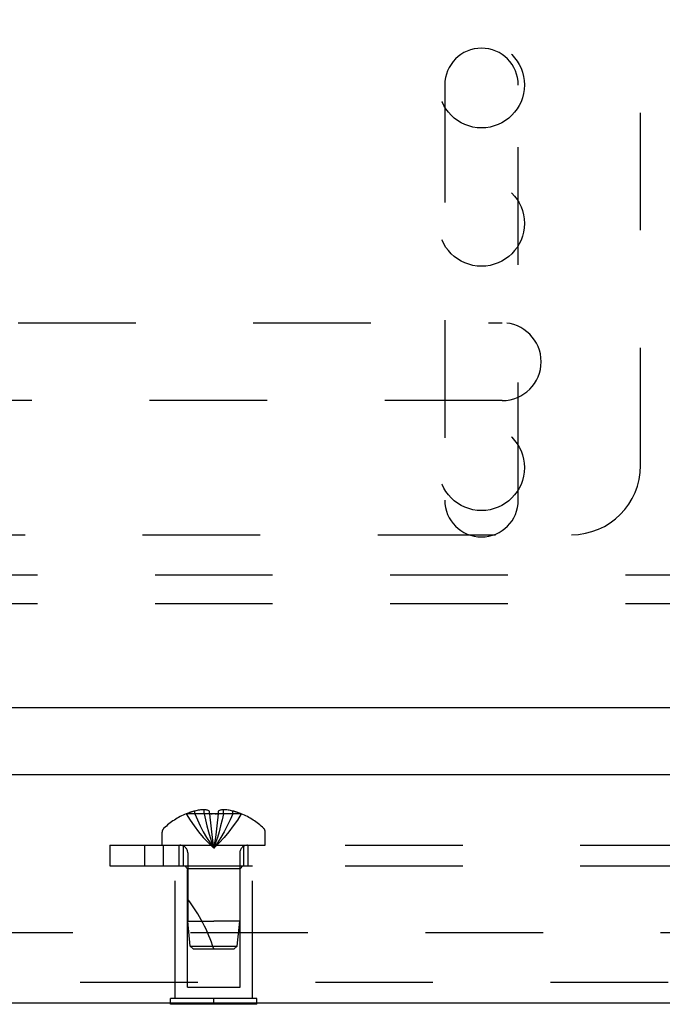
# Model space of a CAD drawing. Header units: inches. Extents: x 0 to 77.3, y 0 to 50.
# Tile 39 of 60: x 59 to 61.3, y 38.3 to 41.8. Entities that reach past the tile are written whole.
import ezdxf

# ---------------------------------------------------------------- set-up
doc = ezdxf.new("R2010")
doc.units = ezdxf.units.IN
doc.header["$LTSCALE"] = 4.25
doc.header["$MEASUREMENT"] = 0
doc.linetypes.add('HIDDEN', pattern=[0.2, 0.1, -0.1])
doc.layers.get('0').update_dxf_attribs({"linetype": 'CONTINUOUS'})
for name, color, linetype in [('DEFAULT_2', 8, 'HIDDEN'), ('REAR_DOOR', 7, 'CONTINUOUS'), ('SUBPANEL', 7, 'CONTINUOUS')]:
    doc.layers.add(name, color=color, linetype=linetype)

msp = doc.modelspace()

# ---------------------------------------------------------------- linework, layer by layer
at = {"color": 3, "linetype": 'Continuous'}
msp.add_line((73.612445, 39.354909), (57.762445, 39.354909), dxfattribs=at)
at = {"layer": 'DEFAULT_2', "color": 8, "linetype": 'HIDDEN'}
for p, q in [((61.262445, 40.229909), (61.262445, 43.979909)), ((60.554445, 41.604909), (60.554445, 40.104909)), ((60.820445, 40.104909), (60.820445, 41.604909)), ((58.162445, 40.745409), (60.762445, 40.745409)), ((60.762445, 40.464409), (58.162445, 40.464409)), ((57.762445, 39.979909), (61.012445, 39.979909)), ((73.532445, 39.833909), (57.842445, 39.833909)), ((73.532445, 39.729909), (57.842445, 39.729909)), ((58.785023, 38.542401), (72.589867, 38.542401))]:
    msp.add_line(p, q, dxfattribs=at)
for centre in [(60.687445, 41.605009), (60.687445, 41.105009), (60.687445, 40.222209)]:
    msp.add_circle(centre, 0.155, dxfattribs=at)
for centre, radius, start, end in [((60.687445, 41.604909), 0.133, 0, 180), ((60.762445, 40.604909), 0.1405, 270, 90), ((61.012445, 40.229909), 0.25, 270, 360), ((60.687445, 40.104909), 0.133, 180, 360)]:
    msp.add_arc(centre, radius, start, end, dxfattribs=at)
at = {"layer": 'REAR_DOOR', "color": 3, "linetype": 'Continuous'}
for p, q in [((73.391945, 39.111988), (57.796945, 39.111988)), ((73.261945, 38.286988), (57.926945, 38.286988))]:
    msp.add_line(p, q, dxfattribs=at)
at = {"layer": 'REAR_DOOR', "color": 8, "linetype": 'HIDDEN'}
for p, q in [((59.619944, 38.971344), (59.620178, 38.970946)), ((59.62116, 38.971344), (59.620178, 38.970946)), ((59.703945, 38.971344), (59.62116, 38.971344)), ((59.650945, 38.971344), (59.650945, 38.981392)), ((59.684545, 38.971344), (59.684545, 38.986294)), ((59.703945, 38.971344), (59.703945, 38.981392)), ((59.703945, 38.971344), (59.706115, 38.948871)), ((59.703945, 38.971344), (59.703981, 38.970946)), ((59.703981, 38.970946), (59.706543, 38.971067)), ((59.732345, 38.971067), (59.734908, 38.970946)), ((59.734945, 38.971344), (59.732775, 38.948871)), ((59.734945, 38.971344), (59.734908, 38.970946)), ((59.734945, 38.981392), (59.734945, 38.971344)), ((59.81773, 38.971344), (59.734945, 38.971344)), ((59.754344, 38.971344), (59.754344, 38.986294)), ((59.787945, 38.971344), (59.787945, 38.981392)), ((59.818711, 38.970946), (59.81773, 38.971344)), ((59.818946, 38.971344), (59.818711, 38.970946)), ((59.706082, 38.949195), (59.708426, 38.927387)), ((59.708397, 38.927638), (59.710914, 38.906491)), ((59.532945, 38.857988), (59.532945, 38.904538)), ((59.710892, 38.906675), (59.71358, 38.886186)), ((59.905945, 38.857988), (59.905945, 38.904538)), ((59.532945, 38.857988), (59.905945, 38.857988)), ((59.625445, 38.829788), (59.625445, 38.582991)), ((59.813445, 38.829788), (59.813445, 38.582988)), ((59.579445, 38.303988), (59.579445, 38.782988)), ((59.579445, 38.782988), (59.859445, 38.782988)), ((59.624445, 38.772988), (59.614445, 38.782988)), ((59.814445, 38.772988), (59.824445, 38.782988)), ((59.859445, 38.303988), (59.859445, 38.782988)), ((59.624445, 38.345488), (59.624445, 38.772988)), ((59.814445, 38.772988), (59.624445, 38.772988)), ((59.814445, 38.345488), (59.814445, 38.772988)), ((59.63445, 38.492938), (59.625445, 38.582991)), ((59.625445, 38.582991), (59.719445, 38.582988)), ((59.813445, 38.582988), (59.719445, 38.582988)), ((59.80444, 38.492938), (59.813445, 38.582988)), ((59.645445, 38.482988), (59.63445, 38.492938)), ((59.63445, 38.492938), (59.80444, 38.492938)), ((59.645445, 38.482988), (59.793444, 38.482988)), ((59.793444, 38.482988), (59.80444, 38.492938)), ((73.261945, 38.361988), (57.926945, 38.361988)), ((59.624445, 38.345488), (59.814445, 38.345488)), ((59.563445, 38.286988), (59.563445, 38.303988)), ((59.875445, 38.303988), (59.563445, 38.303988)), ((59.719445, 38.286988), (59.719445, 38.303988)), ((59.875445, 38.286988), (59.875445, 38.303988))]:
    msp.add_line(p, q, dxfattribs=at)
at = {"layer": 'REAR_DOOR', "color": 7, "linetype": 'Continuous'}
for p, q in [((59.563445, 38.282988), (59.563445, 38.286988)), ((59.719445, 38.282988), (59.719445, 38.286988)), ((59.875445, 38.282988), (59.875445, 38.286988)), ((59.875445, 38.282988), (59.563445, 38.282988))]:
    msp.add_line(p, q, dxfattribs=at)
at = {"layer": 'REAR_DOOR', "color": 8, "linetype": 'HIDDEN'}
for points in [[(59.620178, 38.970946), (59.633875, 38.948871), (59.648711, 38.927387), (59.664686, 38.906491), (59.6818, 38.886186), (59.700053, 38.86647), (59.719445, 38.847344)], [(59.684545, 38.986294), (59.680357, 38.986008), (59.676162, 38.98563), (59.671959, 38.985158), (59.667752, 38.984594), (59.663544, 38.983934), (59.659338, 38.983181), (59.655138, 38.982334), (59.650945, 38.981392)], [(59.650945, 38.971344), (59.660389, 38.949195), (59.670623, 38.927638), (59.681645, 38.906675), (59.693456, 38.886305), (59.706056, 38.866528), (59.719445, 38.847344)], [(59.703945, 38.981392), (59.701369, 38.982387), (59.698844, 38.983265), (59.696371, 38.984021), (59.693944, 38.984668), (59.691561, 38.985212), (59.689207, 38.985661), (59.686867, 38.986022), (59.684545, 38.986294)], [(59.684545, 38.971344), (59.689357, 38.949195), (59.694571, 38.927638), (59.700187, 38.906675), (59.706204, 38.886305), (59.712623, 38.866528), (59.719445, 38.847344)], [(59.719445, 38.971344), (59.71685, 38.971333), (59.714265, 38.9713), (59.711685, 38.971244), (59.709111, 38.971166), (59.706544, 38.971067), (59.703981, 38.970946)], [(59.709109, 38.971166), (59.711683, 38.971244), (59.714263, 38.9713)], [(59.754344, 38.971344), (59.749532, 38.949195), (59.744319, 38.927638), (59.738703, 38.906675), (59.732686, 38.886305), (59.726266, 38.866528), (59.719445, 38.847344)], [(59.787945, 38.971344), (59.7785, 38.949195), (59.768267, 38.927638), (59.757245, 38.906675), (59.745434, 38.886305), (59.732834, 38.866528), (59.719445, 38.847344)], [(59.734908, 38.970946), (59.732346, 38.971067), (59.72978, 38.971166), (59.727207, 38.971244), (59.724627, 38.9713), (59.722041, 38.971333), (59.719445, 38.971344)], [(59.818711, 38.970946), (59.805015, 38.948871), (59.790179, 38.927387), (59.774204, 38.906491), (59.75709, 38.886186), (59.738837, 38.86647), (59.719445, 38.847344)], [(59.724625, 38.9713), (59.727205, 38.971244), (59.729779, 38.971166)], [(59.754344, 38.986294), (59.752023, 38.986022), (59.749682, 38.985661), (59.747329, 38.985212), (59.744945, 38.984668), (59.742518, 38.984021), (59.740046, 38.983265), (59.73752, 38.982387), (59.734945, 38.981392)], [(59.787945, 38.981392), (59.783751, 38.982334), (59.779552, 38.983181), (59.775346, 38.983934), (59.771137, 38.984594), (59.766931, 38.985158), (59.762728, 38.98563), (59.758533, 38.986008), (59.754344, 38.986294)], [(59.732808, 38.949195), (59.730464, 38.927387), (59.727975, 38.906491), (59.725309, 38.886186), (59.722466, 38.86647), (59.719445, 38.847344)], [(59.730492, 38.927638), (59.727998, 38.906675), (59.725326, 38.886305), (59.722474, 38.866528), (59.719445, 38.847344)], [(59.713564, 38.886305), (59.716415, 38.866528), (59.719445, 38.847344)], [(59.71358, 38.886186), (59.716424, 38.86647), (59.719445, 38.847344)]]:
    msp.add_lwpolyline(points, dxfattribs=at)
for centre, radius, start, end in [((59.719445, 38.729168), 0.26182, 112.361286, 133.513795), ((59.719445, 38.729168), 0.261361, 105.194112, 112.089377), ((59.719445, 38.729168), 0.261361, 67.910623, 74.805888), ((59.719445, 38.729168), 0.26182, 46.486205, 67.638714), ((59.552945, 38.904538), 0.02, 133.513795, 180), ((59.885945, 38.904538), 0.02, 0, 46.486205), ((59.597245, 38.829788), 0.0282, 0, 90), ((59.841645, 38.829788), 0.0282, 90, 180), ((59.174202, 38.312794), 0.571188, 17.335364, 37.813764)]:
    msp.add_arc(centre, radius, start, end, dxfattribs=at)
at = {"layer": 'SUBPANEL', "color": 8, "linetype": 'HIDDEN'}
for p, q in [((59.344445, 38.857988), (59.344445, 38.782988)), ((59.344445, 38.857988), (70.344445, 38.857988)), ((59.469445, 38.857988), (59.469445, 38.782988)), ((59.538445, 38.782988), (59.538445, 38.857988)), ((59.594445, 38.782988), (59.594445, 38.857988)), ((59.610445, 38.782988), (59.610445, 38.857988)), ((59.828445, 38.782988), (59.828445, 38.857988)), ((59.844445, 38.782988), (59.844445, 38.857988)), ((59.344445, 38.782988), (70.344445, 38.782988))]:
    msp.add_line(p, q, dxfattribs=at)

doc.saveas('drawing.dxf')
